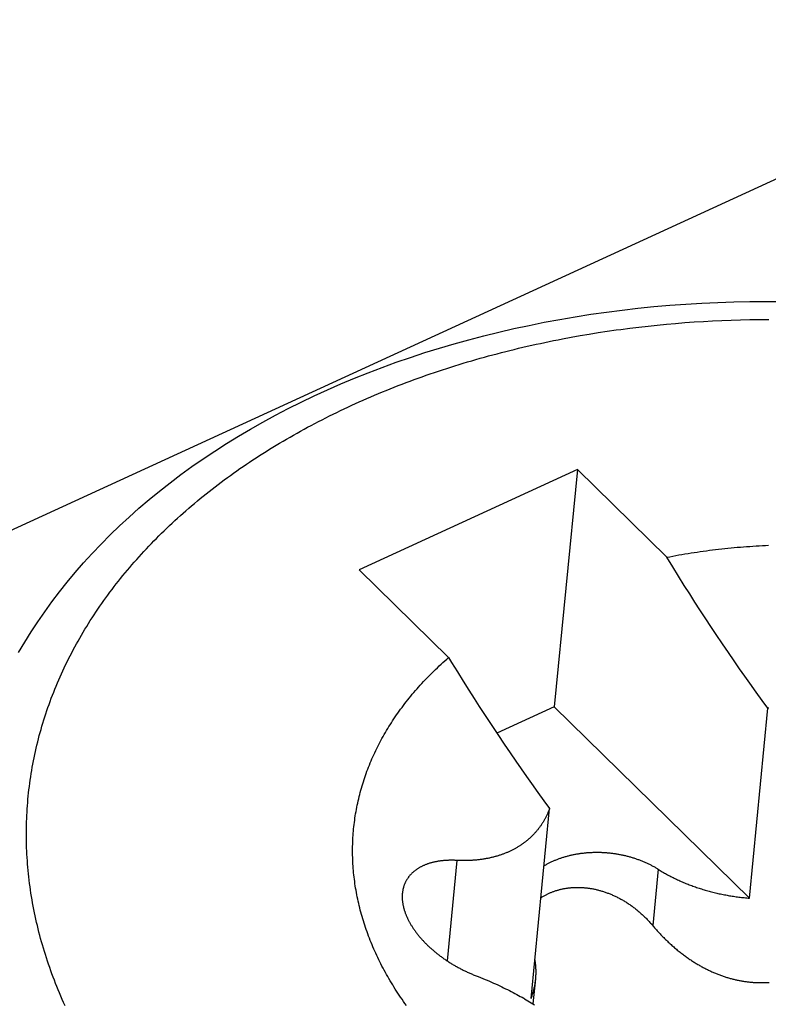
# Model space of a CAD drawing. Extents: x 0 to 594, y 0 to 420.
# Tile 91 of 119: x 554.181 to 554.524, y 123.118 to 123.57. Entities that reach past the tile are written whole.
import ezdxf

# ---------------------------------------------------------------- set-up
doc = ezdxf.new("R2010")
doc.units = 0
doc.header["$LTSCALE"] = 32.67
doc.layers.get('0').update_dxf_attribs({"linetype": 'CONTINUOUS'})
doc.layers.add('DATUM_AXIS', color=7, linetype='CONTINUOUS')

msp = doc.modelspace()

# ---------------------------------------------------------------- linework, layer by layer
at = {"color": 9, "linetype": 'CONTINUOUS'}
msp.add_line((531.45559, 112.9038), (554.76991, 123.60806), dxfattribs=at)
at = {"layer": 'DATUM_AXIS', "color": 9, "linetype": 'CONTINUOUS'}
for p, q in [((554.46476, 123.4289), (554.46895, 123.42938)), ((554.46895, 123.42938), (554.47316, 123.42982)), ((554.47316, 123.42982), (554.47737, 123.43023)), ((554.47737, 123.43023), (554.48159, 123.4306)), ((554.48159, 123.4306), (554.48583, 123.43094)), ((554.48583, 123.43094), (554.49007, 123.43124)), ((554.49007, 123.43124), (554.49432, 123.43151)), ((554.49432, 123.43151), (554.49858, 123.43174)), ((554.49858, 123.43174), (554.50285, 123.43194)), ((554.50285, 123.43194), (554.50712, 123.43211)), ((554.50712, 123.43211), (554.5114, 123.43224)), ((554.5114, 123.43224), (554.51569, 123.43233)), ((554.51569, 123.43233), (554.51998, 123.43239)), ((554.51998, 123.43239), (554.52428, 123.43242)), ((554.43375, 123.42425), (554.43783, 123.42498)), ((554.43783, 123.42498), (554.44194, 123.42568)), ((554.44194, 123.42568), (554.44606, 123.42634)), ((554.44606, 123.42634), (554.45019, 123.42697)), ((554.45642, 123.42785), (554.46058, 123.42839)), ((554.46058, 123.42839), (554.46476, 123.4289)), ((554.42968, 123.42349), (554.43375, 123.42425)), ((554.38124, 123.18445), (554.37674, 123.13844)), ((554.47358, 123.18037), (554.47107, 123.15462))]:
    msp.add_line(p, q, dxfattribs=at)
at = {"layer": 'DATUM_AXIS', "color": 7, "linetype": 'CONTINUOUS'}
for p, q in [((554.43657, 123.36361), (554.33642, 123.31763)), ((554.43657, 123.36361), (554.42594, 123.25487)), ((554.47761, 123.32339), (554.43657, 123.36361)), ((554.4803, 123.31899), (554.47761, 123.32339)), ((554.33642, 123.31763), (554.37746, 123.27741)), ((554.48297, 123.31467), (554.4803, 123.31899)), ((554.48557, 123.31052), (554.48297, 123.31467)), ((554.48806, 123.30658), (554.48557, 123.31052)), ((554.49045, 123.30284), (554.48806, 123.30658)), ((554.49275, 123.29928), (554.49045, 123.30284)), ((554.49603, 123.29425), (554.49275, 123.29928)), ((554.50304, 123.28376), (554.50014, 123.28806)), ((554.50579, 123.27972), (554.50304, 123.28376)), ((554.50842, 123.27591), (554.50579, 123.27972)), ((554.51092, 123.27232), (554.50842, 123.27591)), ((554.51332, 123.26892), (554.51092, 123.27232)), ((554.38149, 123.27083), (554.38413, 123.26659)), ((554.51561, 123.26569), (554.51332, 123.26892)), ((554.38413, 123.26659), (554.38668, 123.26255)), ((554.38668, 123.26255), (554.38911, 123.25871)), ((554.51853, 123.26162), (554.51561, 123.26569)), ((554.38911, 123.25871), (554.39146, 123.25506)), ((554.5213, 123.25781), (554.51853, 123.26162)), ((554.52394, 123.25422), (554.5213, 123.25781)), ((554.39146, 123.25506), (554.39481, 123.24992)), ((554.42594, 123.25487), (554.39955, 123.24275)), ((554.51544, 123.16716), (554.42594, 123.25487)), ((554.51544, 123.16716), (554.52394, 123.25422)), ((554.39481, 123.24992), (554.39694, 123.24668)), ((554.39694, 123.24668), (554.39999, 123.24209)), ((554.39999, 123.24209), (554.40288, 123.23779)), ((554.40288, 123.23779), (554.40564, 123.23375)), ((554.40564, 123.23375), (554.40826, 123.22994)), ((554.40826, 123.22994), (554.41077, 123.22635)), ((554.41077, 123.22635), (554.41317, 123.22294)), ((554.41317, 123.22294), (554.41546, 123.21971)), ((554.41546, 123.21971), (554.41838, 123.21565)), ((554.41838, 123.21565), (554.42115, 123.21183)), ((554.41529, 123.12118), (554.4238, 123.20824)), ((554.42115, 123.21183), (554.4238, 123.20824)), ((554.3896, 123.13176), (554.39106, 123.13119)), ((554.39106, 123.13119), (554.39211, 123.13078)), ((554.39211, 123.13078), (554.39315, 123.13036)), ((554.39315, 123.13036), (554.39416, 123.12994)), ((554.39416, 123.12994), (554.39517, 123.12952)), ((554.39517, 123.12952), (554.39616, 123.12909)), ((554.39616, 123.12909), (554.39713, 123.12867)), ((554.39713, 123.12867), (554.39809, 123.12824)), ((554.39809, 123.12824), (554.39904, 123.12782)), ((554.39904, 123.12782), (554.39997, 123.12739)), ((554.39997, 123.12739), (554.4009, 123.12696)), ((554.4009, 123.12696), (554.40181, 123.12653)), ((554.4163, 123.11868), (554.41742, 123.13015)), ((554.40181, 123.12653), (554.4027, 123.1261)), ((554.4027, 123.1261), (554.40359, 123.12566)), ((554.40359, 123.12566), (554.40447, 123.12523)), ((554.40447, 123.12523), (554.40534, 123.1248)), ((554.40534, 123.1248), (554.40619, 123.12436)), ((554.40619, 123.12436), (554.40704, 123.12392)), ((554.40704, 123.12392), (554.40787, 123.12348)), ((554.40787, 123.12348), (554.4087, 123.12304)), ((554.4087, 123.12304), (554.40952, 123.1226)), ((554.40952, 123.1226), (554.41033, 123.12215)), ((554.41033, 123.12215), (554.41113, 123.12171)), ((554.41232, 123.12104), (554.4131, 123.12059)), ((554.4131, 123.12059), (554.41387, 123.12014)), ((554.41387, 123.12014), (554.41464, 123.11968)), ((554.41464, 123.11968), (554.4154, 123.11923)), ((554.4154, 123.11923), (554.41615, 123.11877)), ((554.41615, 123.11877), (554.4169, 123.11831))]:
    msp.add_line(p, q, dxfattribs=at)
for points in [[(554.18024, 123.27972), (554.18304, 123.28446), (554.18597, 123.28916), (554.18903, 123.29382), (554.19222, 123.29844), (554.19553, 123.30302), (554.19897, 123.30754), (554.20254, 123.31202), (554.20623, 123.31645), (554.21004, 123.32082), (554.21398, 123.32514), (554.21804, 123.32941), (554.22221, 123.33361), (554.2265, 123.33775), (554.23092, 123.34184), (554.23545, 123.34586), (554.24008, 123.34981), (554.24483, 123.35369), (554.24969, 123.35751), (554.25466, 123.36125), (554.25973, 123.36493), (554.2649, 123.36852), (554.27018, 123.37205), (554.27556, 123.37549), (554.28103, 123.37886), (554.2866, 123.38215), (554.29226, 123.38535), (554.29801, 123.38848), (554.30385, 123.39152), (554.30977, 123.39448), (554.31578, 123.39735), (554.32188, 123.40014), (554.32804, 123.40284), (554.33429, 123.40545), (554.34061, 123.40797), (554.347, 123.41041), (554.35346, 123.41275), (554.35998, 123.415), (554.36658, 123.41717), (554.37323, 123.41924), (554.37995, 123.42121), (554.38672, 123.4231), (554.39355, 123.42489), (554.40043, 123.42658), (554.40736, 123.42818), (554.41434, 123.42969), (554.42136, 123.4311), (554.42842, 123.43241), (554.43553, 123.43363), (554.44267, 123.43475), (554.44985, 123.43578), (554.45707, 123.4367), (554.46431, 123.43753), (554.47158, 123.43827), (554.47888, 123.4389), (554.4862, 123.43944), (554.49355, 123.43988), (554.50091, 123.44023), (554.50829, 123.44047), (554.51568, 123.44062), (554.52308, 123.44067), (554.53049, 123.44062)], [(554.47761, 123.32339), (554.47898, 123.32366), (554.48035, 123.32392), (554.48173, 123.32418), (554.48311, 123.32443), (554.4845, 123.32468), (554.48589, 123.32491), (554.48728, 123.32515), (554.48867, 123.32537), (554.49007, 123.32559), (554.49146, 123.3258), (554.49287, 123.32601), (554.49427, 123.32621), (554.49568, 123.3264), (554.49709, 123.32658), (554.4985, 123.32676), (554.49991, 123.32694), (554.50133, 123.3271), (554.50275, 123.32726), (554.50417, 123.32741), (554.50559, 123.32756), (554.50702, 123.3277), (554.50844, 123.32783), (554.50987, 123.32796), (554.51131, 123.32808), (554.51274, 123.32819), (554.51417, 123.3283), (554.51561, 123.3284), (554.51705, 123.32849), (554.51849, 123.32858), (554.51993, 123.32866), (554.52137, 123.32873), (554.52282, 123.3288), (554.52426, 123.32886)], [(554.50014, 123.28806), (554.49709, 123.29265), (554.49603, 123.29425)], [(554.35809, 123.118), (554.35742, 123.11893), (554.35676, 123.11986), (554.35611, 123.12079), (554.35547, 123.12173), (554.35484, 123.12267), (554.35421, 123.12361), (554.3536, 123.12455), (554.35299, 123.12549), (554.3524, 123.12644), (554.35181, 123.12739), (554.35123, 123.12834), (554.35066, 123.12929), (554.35009, 123.13025), (554.34954, 123.13121), (554.349, 123.13217), (554.34846, 123.13313), (554.34794, 123.13409), (554.34742, 123.13506), (554.34691, 123.13603), (554.34641, 123.137), (554.34592, 123.13797), (554.34544, 123.13894), (554.34497, 123.13992), (554.34451, 123.14089), (554.34406, 123.14187), (554.34361, 123.14285), (554.34318, 123.14383), (554.34275, 123.14481), (554.34234, 123.1458), (554.34193, 123.14678), (554.34153, 123.14777), (554.34114, 123.14876), (554.34076, 123.14975), (554.3404, 123.15074), (554.34004, 123.15173), (554.33969, 123.15272), (554.33934, 123.15372), (554.33901, 123.15471), (554.33869, 123.15571), (554.33838, 123.15671), (554.33807, 123.1577), (554.33778, 123.1587), (554.3375, 123.1597), (554.33722, 123.1607), (554.33696, 123.16171), (554.3367, 123.16271), (554.33645, 123.16371), (554.33622, 123.16471), (554.33599, 123.16572), (554.33577, 123.16672), (554.33557, 123.16773), (554.33537, 123.16873), (554.33518, 123.16974), (554.335, 123.17074), (554.33483, 123.17175), (554.33467, 123.17276), (554.33452, 123.17376), (554.33438, 123.17477), (554.33425, 123.17578), (554.33413, 123.17678), (554.33402, 123.17779), (554.33391, 123.1788), (554.33382, 123.17981), (554.33374, 123.18081), (554.33367, 123.18182), (554.3336, 123.18283), (554.33355, 123.18383), (554.33351, 123.18484), (554.33347, 123.18585), (554.33345, 123.18685), (554.33343, 123.18786), (554.33343, 123.18886), (554.33343, 123.18986), (554.33345, 123.19087), (554.33347, 123.19187), (554.3335, 123.19287), (554.33355, 123.19388), (554.3336, 123.19488), (554.33366, 123.19588), (554.33374, 123.19688), (554.33382, 123.19787), (554.33391, 123.19887), (554.33401, 123.19987), (554.33412, 123.20086), (554.33424, 123.20186), (554.33438, 123.20285), (554.33452, 123.20385), (554.33467, 123.20484), (554.33482, 123.20583), (554.33499, 123.20682), (554.33517, 123.2078), (554.33536, 123.20879), (554.33556, 123.20977), (554.33577, 123.21076), (554.33598, 123.21174), (554.33621, 123.21272), (554.33645, 123.2137), (554.33669, 123.21468), (554.33695, 123.21565), (554.33721, 123.21663), (554.33749, 123.2176), (554.33777, 123.21857), (554.33806, 123.21954), (554.33837, 123.2205), (554.33868, 123.22147), (554.339, 123.22243), (554.33933, 123.22339), (554.33967, 123.22435), (554.34002, 123.22531), (554.34038, 123.22626), (554.34075, 123.22722), (554.34113, 123.22817), (554.34152, 123.22912), (554.34192, 123.23006), (554.34232, 123.23101), (554.34274, 123.23195), (554.34316, 123.23289), (554.3436, 123.23382), (554.34404, 123.23476), (554.34449, 123.23569), (554.34496, 123.23662), (554.34543, 123.23754), (554.34591, 123.23847), (554.3464, 123.23939), (554.34689, 123.2403), (554.3474, 123.24122), (554.34792, 123.24213), (554.34844, 123.24304), (554.34898, 123.24395), (554.34952, 123.24485), (554.35008, 123.24575), (554.35064, 123.24665), (554.35121, 123.24755), (554.35179, 123.24844), (554.35238, 123.24933), (554.35297, 123.25021), (554.35358, 123.2511), (554.35419, 123.25197), (554.35482, 123.25285), (554.35545, 123.25372), (554.35609, 123.25459), (554.35674, 123.25546), (554.3574, 123.25632), (554.35807, 123.25718), (554.35874, 123.25803), (554.35943, 123.25888), (554.36012, 123.25973), (554.36082, 123.26058), (554.36153, 123.26142), (554.36225, 123.26225), (554.36298, 123.26309), (554.36371, 123.26392), (554.36446, 123.26474), (554.36521, 123.26557), (554.36597, 123.26638), (554.36674, 123.2672), (554.36751, 123.26801), (554.3683, 123.26881), (554.36909, 123.26962), (554.36989, 123.27041), (554.3707, 123.27121), (554.37152, 123.272), (554.37234, 123.27278), (554.37318, 123.27356), (554.37402, 123.27434), (554.37487, 123.27511), (554.37572, 123.27588), (554.37659, 123.27665), (554.37746, 123.27741)], [(554.37746, 123.27741), (554.37881, 123.2752), (554.38149, 123.27083)], [(554.52439, 123.25416), (554.52394, 123.25422)], [(554.4238, 123.20824), (554.42368, 123.20792), (554.42356, 123.20761), (554.42344, 123.2073), (554.42331, 123.20699), (554.42318, 123.20669), (554.42305, 123.20638), (554.42292, 123.20608), (554.42279, 123.20578), (554.42265, 123.20548), (554.42251, 123.20518), (554.42236, 123.20488), (554.42221, 123.20458), (554.42206, 123.20429), (554.42191, 123.204), (554.42176, 123.20371), (554.4216, 123.20342), (554.42144, 123.20313), (554.42128, 123.20284), (554.42111, 123.20256), (554.42094, 123.20228), (554.42077, 123.20199), (554.4206, 123.20172), (554.42042, 123.20144), (554.42024, 123.20116), (554.42006, 123.20089), (554.41988, 123.20062), (554.41969, 123.20035), (554.4195, 123.20008), (554.41931, 123.19982), (554.41912, 123.19955), (554.41892, 123.19929), (554.41872, 123.19903), (554.41852, 123.19877), (554.41832, 123.19852), (554.41811, 123.19827), (554.4179, 123.19801), (554.41769, 123.19777), (554.41748, 123.19752), (554.41726, 123.19727), (554.41705, 123.19703), (554.41683, 123.19679), (554.4166, 123.19655), (554.41638, 123.19631), (554.41615, 123.19608), (554.41592, 123.19585), (554.41569, 123.19562), (554.41546, 123.19539), (554.41522, 123.19517), (554.41498, 123.19494), (554.41474, 123.19472), (554.4145, 123.1945), (554.41426, 123.19429), (554.41401, 123.19407), (554.41376, 123.19386), (554.41351, 123.19365), (554.41326, 123.19345), (554.413, 123.19324), (554.41274, 123.19304), (554.41249, 123.19284), (554.41222, 123.19264), (554.41196, 123.19244), (554.4117, 123.19225), (554.41143, 123.19206), (554.41116, 123.19187), (554.41089, 123.19168), (554.41062, 123.1915), (554.41034, 123.19132), (554.41006, 123.19114), (554.40979, 123.19096), (554.4095, 123.19078), (554.40922, 123.19061), (554.40894, 123.19044), (554.40865, 123.19027), (554.40836, 123.1901), (554.40807, 123.18994), (554.40778, 123.18978), (554.40748, 123.18962), (554.40719, 123.18946), (554.40689, 123.18931), (554.40659, 123.18915), (554.40629, 123.189), (554.40598, 123.18886), (554.40567, 123.18871), (554.40537, 123.18857), (554.40506, 123.18843), (554.40474, 123.18829), (554.40443, 123.18815), (554.40411, 123.18801), (554.40379, 123.18788), (554.40347, 123.18775), (554.40315, 123.18762), (554.40282, 123.1875), (554.4025, 123.18738), (554.40217, 123.18725), (554.40184, 123.18714), (554.4015, 123.18702), (554.40117, 123.1869), (554.40083, 123.18679), (554.40049, 123.18668), (554.40015, 123.18658), (554.3998, 123.18647), (554.39945, 123.18637), (554.3991, 123.18627), (554.39875, 123.18617), (554.3984, 123.18607), (554.39804, 123.18598), (554.39768, 123.18589), (554.39732, 123.1858), (554.39695, 123.18571), (554.39658, 123.18563), (554.39621, 123.18555), (554.39584, 123.18547), (554.39547, 123.18539), (554.39509, 123.18532), (554.39471, 123.18525), (554.39432, 123.18518), (554.39394, 123.18511), (554.39355, 123.18505), (554.39316, 123.18499), (554.39276, 123.18493), (554.39236, 123.18487), (554.39196, 123.18482), (554.39155, 123.18477), (554.39115, 123.18472), (554.39073, 123.18468), (554.39032, 123.18463), (554.3899, 123.1846), (554.38948, 123.18456), (554.38906, 123.18453), (554.38863, 123.18449), (554.3882, 123.18447), (554.38776, 123.18444), (554.38732, 123.18442), (554.38688, 123.1844), (554.38643, 123.18439), (554.38598, 123.18438), (554.38552, 123.18437), (554.38507, 123.18436), (554.3846, 123.18436), (554.38414, 123.18436), (554.38366, 123.18437), (554.38319, 123.18438), (554.38271, 123.18439), (554.38222, 123.18441), (554.38174, 123.18443), (554.38087, 123.18447)], [(554.47327, 123.18057), (554.47296, 123.18076), (554.47265, 123.18094), (554.47233, 123.18113), (554.47201, 123.18131), (554.47168, 123.1815), (554.47136, 123.18168), (554.47103, 123.18185), (554.4707, 123.18203), (554.47037, 123.1822), (554.47003, 123.18237), (554.46969, 123.18254), (554.46936, 123.18271), (554.46901, 123.18287), (554.46867, 123.18303), (554.46832, 123.18319), (554.46798, 123.18335), (554.46763, 123.1835), (554.46727, 123.18366), (554.46692, 123.18381), (554.46656, 123.18395), (554.46621, 123.1841), (554.46585, 123.18424), (554.46548, 123.18438), (554.46512, 123.18452), (554.46476, 123.18466), (554.46439, 123.18479), (554.46402, 123.18492), (554.46365, 123.18505), (554.46328, 123.18517), (554.46291, 123.1853), (554.46253, 123.18542), (554.46216, 123.18553), (554.46178, 123.18565), (554.4614, 123.18576), (554.46102, 123.18587), (554.46064, 123.18598), (554.46025, 123.18608), (554.45987, 123.18619), (554.45948, 123.18629), (554.4591, 123.18638), (554.45871, 123.18648), (554.45832, 123.18657), (554.45793, 123.18666), (554.45754, 123.18674), (554.45715, 123.18683), (554.45676, 123.18691), (554.45636, 123.18698), (554.45597, 123.18706), (554.45557, 123.18713), (554.45518, 123.1872), (554.45478, 123.18727), (554.45438, 123.18733), (554.45398, 123.18739), (554.45359, 123.18745), (554.45319, 123.18751), (554.45279, 123.18756), (554.45239, 123.18761), (554.45199, 123.18766), (554.45159, 123.18771), (554.45118, 123.18775), (554.45078, 123.18779), (554.45038, 123.18782), (554.44998, 123.18786), (554.44958, 123.18789), (554.44917, 123.18792), (554.44877, 123.18794), (554.44837, 123.18796), (554.44797, 123.18798), (554.44756, 123.188), (554.44716, 123.18801), (554.44676, 123.18802), (554.44636, 123.18803), (554.44596, 123.18804), (554.44555, 123.18804), (554.44515, 123.18804), (554.44475, 123.18803), (554.44435, 123.18803), (554.44395, 123.18802), (554.44355, 123.18801), (554.44315, 123.18799), (554.44275, 123.18798), (554.44236, 123.18796), (554.44196, 123.18793), (554.44156, 123.18791), (554.44117, 123.18788), (554.44077, 123.18785), (554.44038, 123.18781), (554.43998, 123.18777), (554.43959, 123.18773), (554.4392, 123.18769), (554.43881, 123.18765), (554.43842, 123.1876), (554.43803, 123.18755), (554.43764, 123.18749), (554.43725, 123.18744), (554.43687, 123.18738), (554.43648, 123.18731), (554.4361, 123.18725), (554.43572, 123.18718), (554.43534, 123.18711), (554.43496, 123.18704), (554.43458, 123.18696), (554.43421, 123.18688), (554.43383, 123.1868), (554.43346, 123.18672), (554.43309, 123.18663), (554.43272, 123.18654), (554.43235, 123.18645), (554.43198, 123.18635), (554.43162, 123.18625), (554.43125, 123.18615), (554.43089, 123.18605), (554.43053, 123.18595), (554.43017, 123.18584), (554.42982, 123.18573), (554.42946, 123.18561), (554.42911, 123.1855), (554.42876, 123.18538), (554.42841, 123.18526), (554.42807, 123.18513), (554.42772, 123.18501), (554.42738, 123.18488), (554.42704, 123.18475), (554.4267, 123.18461), (554.42637, 123.18448), (554.42604, 123.18434), (554.42571, 123.1842), (554.42538, 123.18405), (554.42505, 123.18391), (554.42473, 123.18376), (554.42441, 123.18361), (554.42409, 123.18346), (554.42377, 123.1833), (554.42346, 123.18314), (554.42315, 123.18298), (554.42284, 123.18282), (554.42254, 123.18266), (554.42224, 123.18249), (554.42194, 123.18232), (554.42164, 123.18215), (554.42134, 123.18197), (554.42122, 123.1819)], [(554.38087, 123.18447), (554.38049, 123.18448), (554.38012, 123.1845), (554.37975, 123.18451), (554.37938, 123.18451), (554.37901, 123.18451), (554.37864, 123.18451), (554.37828, 123.18451), (554.37791, 123.18451), (554.37755, 123.1845), (554.37719, 123.18448), (554.37684, 123.18447), (554.37648, 123.18445), (554.37613, 123.18443), (554.37578, 123.1844), (554.37543, 123.18438), (554.37509, 123.18434), (554.37474, 123.18431), (554.3744, 123.18427), (554.37406, 123.18423), (554.37373, 123.18419), (554.37339, 123.18415), (554.37306, 123.1841), (554.37273, 123.18404), (554.37241, 123.18399), (554.37208, 123.18393), (554.37176, 123.18387), (554.37144, 123.18381), (554.37113, 123.18374), (554.37081, 123.18367), (554.3705, 123.1836), (554.3702, 123.18353), (554.36989, 123.18345), (554.36959, 123.18337), (554.36929, 123.18328), (554.36899, 123.1832), (554.3687, 123.18311), (554.36841, 123.18302), (554.36812, 123.18292), (554.36784, 123.18282), (554.36756, 123.18272), (554.36728, 123.18262), (554.367, 123.18251), (554.36673, 123.18241), (554.36646, 123.18229), (554.36619, 123.18218), (554.36593, 123.18206), (554.36567, 123.18194), (554.36541, 123.18182), (554.36516, 123.1817), (554.36491, 123.18157), (554.36466, 123.18144), (554.36442, 123.18131), (554.36418, 123.18118), (554.36394, 123.18104), (554.36371, 123.1809), (554.36348, 123.18076), (554.36325, 123.18061), (554.36303, 123.18047), (554.36281, 123.18032), (554.36259, 123.18017), (554.36238, 123.18001), (554.36217, 123.17986), (554.36196, 123.1797), (554.36176, 123.17954), (554.36156, 123.17937), (554.36136, 123.17921), (554.36117, 123.17904), (554.36098, 123.17887), (554.36079, 123.1787), (554.36061, 123.17853), (554.36043, 123.17835), (554.36026, 123.17817), (554.36009, 123.17799), (554.35992, 123.17781), (554.35975, 123.17762), (554.35959, 123.17744), (554.35944, 123.17725), (554.35928, 123.17706), (554.35913, 123.17686), (554.35899, 123.17667), (554.35885, 123.17647), (554.35871, 123.17627), (554.35857, 123.17607), (554.35844, 123.17587), (554.35831, 123.17567), (554.35819, 123.17546), (554.35807, 123.17525), (554.35795, 123.17504), (554.35784, 123.17483), (554.35773, 123.17462), (554.35762, 123.17441), (554.35752, 123.17419), (554.35742, 123.17397), (554.35733, 123.17375), (554.35724, 123.17353), (554.35715, 123.17331), (554.35707, 123.17308), (554.35699, 123.17286), (554.35691, 123.17263), (554.35684, 123.1724), (554.35677, 123.17217), (554.3567, 123.17193), (554.35664, 123.1717), (554.35658, 123.17147), (554.35653, 123.17123), (554.35648, 123.17099), (554.35643, 123.17075), (554.35639, 123.17051), (554.35635, 123.17027), (554.35632, 123.17003), (554.35628, 123.16978), (554.35626, 123.16953), (554.35624, 123.16941)], [(554.47327, 123.18057), (554.47405, 123.18008), (554.47453, 123.17979), (554.475, 123.17951), (554.47548, 123.17922), (554.47596, 123.17894), (554.47645, 123.17867), (554.47694, 123.17839), (554.47743, 123.17812), (554.47793, 123.17785), (554.47842, 123.17758), (554.47893, 123.17732), (554.47943, 123.17706), (554.47994, 123.1768), (554.48045, 123.17655), (554.48096, 123.1763), (554.48148, 123.17605), (554.48199, 123.1758), (554.48252, 123.17556), (554.48304, 123.17532), (554.48357, 123.17508), (554.4841, 123.17485), (554.48463, 123.17462), (554.48516, 123.17439), (554.4857, 123.17417), (554.48624, 123.17394), (554.48678, 123.17373), (554.48733, 123.17351), (554.48787, 123.1733), (554.48842, 123.17309), (554.48898, 123.17288), (554.48953, 123.17268), (554.49009, 123.17248), (554.49064, 123.17229), (554.4912, 123.17209), (554.49177, 123.17191), (554.49233, 123.17172), (554.4929, 123.17154), (554.49346, 123.17136), (554.49403, 123.17118), (554.49461, 123.17101), (554.49518, 123.17084), (554.49576, 123.17067), (554.49633, 123.17051), (554.49691, 123.17035), (554.49749, 123.1702), (554.49807, 123.17004), (554.49866, 123.16989), (554.49924, 123.16975), (554.49983, 123.16961), (554.50042, 123.16947), (554.50101, 123.16933), (554.5016, 123.1692), (554.50219, 123.16907), (554.50278, 123.16895), (554.50338, 123.16883), (554.50397, 123.16871), (554.50457, 123.1686), (554.50516, 123.16849), (554.50576, 123.16838), (554.50636, 123.16828), (554.50696, 123.16818), (554.50756, 123.16808), (554.50817, 123.16799), (554.50877, 123.1679), (554.50937, 123.16781), (554.50998, 123.16773), (554.51058, 123.16765), (554.51119, 123.16758), (554.51179, 123.16751), (554.5124, 123.16744), (554.51301, 123.16738), (554.51361, 123.16732), (554.51422, 123.16726), (554.51483, 123.16721), (554.51544, 123.16716)], [(554.4198, 123.1673), (554.4199, 123.16737), (554.42018, 123.16755), (554.42045, 123.16772), (554.42073, 123.16789), (554.42101, 123.16805), (554.42129, 123.16822), (554.42158, 123.16838), (554.42186, 123.16853), (554.42215, 123.16869), (554.42244, 123.16884), (554.42273, 123.16898), (554.42303, 123.16913), (554.42332, 123.16927), (554.42362, 123.1694), (554.42392, 123.16954), (554.42423, 123.16967), (554.42453, 123.1698), (554.42484, 123.16992), (554.42514, 123.17004), (554.42545, 123.17016), (554.42577, 123.17027), (554.42608, 123.17038), (554.4264, 123.17049), (554.42671, 123.17059), (554.42703, 123.17069), (554.42735, 123.17079), (554.42768, 123.17088), (554.428, 123.17097), (554.42832, 123.17106), (554.42865, 123.17115), (554.42898, 123.17123), (554.42931, 123.1713), (554.42964, 123.17137), (554.42998, 123.17144), (554.43031, 123.17151), (554.43065, 123.17157), (554.43099, 123.17163), (554.43133, 123.17169), (554.43167, 123.17174), (554.43201, 123.17179), (554.43236, 123.17183), (554.4327, 123.17188), (554.43305, 123.17191), (554.4334, 123.17195), (554.43375, 123.17198), (554.4341, 123.17201), (554.43445, 123.17203), (554.4348, 123.17205), (554.43516, 123.17207), (554.43551, 123.17208), (554.43587, 123.17209), (554.43623, 123.1721), (554.43658, 123.1721), (554.43694, 123.1721), (554.43731, 123.17209), (554.43767, 123.17208), (554.43803, 123.17207), (554.4384, 123.17205), (554.43876, 123.17203), (554.43913, 123.17201), (554.43949, 123.17198), (554.43986, 123.17195), (554.44023, 123.17191), (554.4406, 123.17187), (554.44097, 123.17183), (554.44134, 123.17179), (554.44171, 123.17174), (554.44208, 123.17168), (554.44246, 123.17162), (554.44283, 123.17156), (554.44321, 123.1715), (554.44358, 123.17143), (554.44396, 123.17135), (554.44433, 123.17128), (554.44471, 123.1712), (554.44509, 123.17111), (554.44546, 123.17102), (554.44584, 123.17093), (554.44622, 123.17083), (554.4466, 123.17073), (554.44698, 123.17063), (554.44736, 123.17052), (554.44774, 123.17041), (554.44812, 123.17029), (554.4485, 123.17017), (554.44888, 123.17005), (554.44926, 123.16992), (554.44964, 123.16979), (554.45002, 123.16965), (554.4504, 123.16951), (554.45078, 123.16937), (554.45116, 123.16922), (554.45154, 123.16907), (554.45192, 123.16891), (554.4523, 123.16875), (554.45268, 123.16859), (554.45306, 123.16842), (554.45343, 123.16825), (554.45381, 123.16807), (554.45419, 123.16789), (554.45457, 123.16771), (554.45495, 123.16752), (554.45532, 123.16733), (554.4557, 123.16713), (554.45607, 123.16693), (554.45645, 123.16673), (554.45682, 123.16652), (554.4572, 123.16631), (554.45757, 123.16609), (554.45794, 123.16587), (554.45832, 123.16565), (554.45869, 123.16542), (554.45906, 123.16519), (554.45942, 123.16495), (554.45979, 123.16471), (554.46016, 123.16447), (554.46052, 123.16422), (554.46089, 123.16397), (554.46125, 123.16371), (554.46161, 123.16345), (554.46198, 123.16319), (554.46233, 123.16292), (554.46269, 123.16265), (554.46305, 123.16238), (554.4634, 123.1621), (554.46376, 123.16181), (554.46411, 123.16152), (554.46446, 123.16123), (554.46481, 123.16094), (554.46516, 123.16064), (554.4655, 123.16034), (554.46585, 123.16003), (554.46619, 123.15972), (554.46653, 123.1594), (554.46687, 123.15909), (554.4672, 123.15876), (554.46754, 123.15844), (554.46787, 123.15811), (554.4682, 123.15778), (554.46853, 123.15744), (554.46885, 123.1571), (554.46918, 123.15676), (554.4695, 123.15641), (554.46982, 123.15606), (554.47013, 123.1557), (554.47045, 123.15534), (554.47076, 123.15498)], [(554.35624, 123.16941), (554.35623, 123.16929), (554.35621, 123.16904), (554.3562, 123.16879), (554.35618, 123.16854), (554.35617, 123.16829), (554.35617, 123.16803), (554.35617, 123.16778), (554.35617, 123.16752), (554.35617, 123.16727), (554.35618, 123.16701), (554.35619, 123.16675), (554.35621, 123.16649), (554.35623, 123.16623), (554.35626, 123.16597), (554.35628, 123.16571), (554.35631, 123.16544), (554.35635, 123.16518), (554.35639, 123.16491), (554.35643, 123.16465), (554.35648, 123.16438), (554.35653, 123.16411), (554.35658, 123.16384), (554.35664, 123.16358), (554.3567, 123.16331), (554.35676, 123.16303), (554.35683, 123.16276), (554.3569, 123.16249), (554.35698, 123.16222), (554.35705, 123.16194), (554.35714, 123.16167), (554.35722, 123.1614), (554.35731, 123.16112), (554.35741, 123.16084), (554.3575, 123.16057), (554.3576, 123.16029), (554.35771, 123.16001), (554.35781, 123.15974), (554.35793, 123.15946), (554.35804, 123.15918), (554.35816, 123.1589), (554.35828, 123.15862), (554.35841, 123.15834), (554.35854, 123.15806), (554.35867, 123.15778), (554.3588, 123.1575), (554.35894, 123.15722), (554.35909, 123.15694), (554.35923, 123.15665), (554.35938, 123.15637), (554.35954, 123.15609), (554.3597, 123.15581), (554.35986, 123.15553), (554.36002, 123.15524), (554.36019, 123.15496), (554.36036, 123.15468), (554.36053, 123.1544), (554.36071, 123.15412), (554.36089, 123.15383), (554.36108, 123.15355), (554.36126, 123.15327), (554.36146, 123.15299), (554.36165, 123.15271), (554.36185, 123.15242), (554.36205, 123.15214), (554.36226, 123.15186), (554.36246, 123.15158), (554.36268, 123.1513), (554.36289, 123.15102), (554.36311, 123.15074), (554.36333, 123.15046), (554.36355, 123.15018), (554.36378, 123.1499), (554.36401, 123.14962), (554.36425, 123.14934), (554.36448, 123.14907), (554.36473, 123.14879), (554.36497, 123.14851), (554.36522, 123.14824), (554.36547, 123.14796), (554.36572, 123.14769), (554.36598, 123.14741), (554.36624, 123.14714), (554.3665, 123.14687), (554.36676, 123.14659), (554.36703, 123.14632), (554.3673, 123.14605), (554.36758, 123.14578), (554.36785, 123.14551), (554.36813, 123.14525), (554.36842, 123.14498), (554.3687, 123.14471), (554.36899, 123.14445), (554.36928, 123.14418), (554.36958, 123.14392), (554.36988, 123.14366), (554.37018, 123.1434), (554.37048, 123.14314), (554.37078, 123.14288), (554.37109, 123.14262), (554.3714, 123.14237), (554.37172, 123.14211), (554.37203, 123.14186), (554.37235, 123.1416), (554.37267, 123.14135), (554.373, 123.1411), (554.37332, 123.14086), (554.37365, 123.14061), (554.37398, 123.14036), (554.37432, 123.14012), (554.37465, 123.13988), (554.37499, 123.13964), (554.37533, 123.1394), (554.37567, 123.13916), (554.37602, 123.13892), (554.37637, 123.13869), (554.37672, 123.13846), (554.37707, 123.13823), (554.37742, 123.138), (554.37778, 123.13777), (554.37813, 123.13754), (554.37849, 123.13732), (554.37885, 123.1371), (554.37922, 123.13688), (554.37958, 123.13666), (554.37995, 123.13644), (554.38032, 123.13623), (554.38069, 123.13602), (554.38106, 123.13581), (554.38144, 123.1356), (554.38181, 123.13539), (554.38219, 123.13519), (554.38257, 123.13499), (554.38295, 123.13479), (554.38333, 123.13459), (554.38371, 123.1344), (554.3841, 123.13421), (554.38448, 123.13402), (554.38487, 123.13383), (554.38526, 123.13364), (554.38565, 123.13346), (554.38604, 123.13328), (554.38643, 123.1331), (554.38682, 123.13292), (554.38722, 123.13275), (554.38761, 123.13258), (554.38801, 123.13241), (554.3884, 123.13225), (554.3888, 123.13208), (554.3892, 123.13192), (554.3896, 123.13176)], [(554.47076, 123.15498), (554.47149, 123.15412), (554.47191, 123.15362), (554.47234, 123.15314), (554.47276, 123.15266), (554.47318, 123.15218), (554.4736, 123.15172), (554.47403, 123.15126), (554.47445, 123.15081), (554.47487, 123.15036), (554.47529, 123.14992), (554.47571, 123.14949), (554.47613, 123.14907), (554.47655, 123.14865), (554.47697, 123.14823), (554.47739, 123.14782), (554.4778, 123.14742), (554.47822, 123.14703), (554.47864, 123.14664), (554.47905, 123.14625), (554.47947, 123.14587), (554.47989, 123.1455), (554.4803, 123.14513), (554.48072, 123.14477), (554.48113, 123.14442), (554.48154, 123.14406), (554.48196, 123.14372), (554.48237, 123.14338), (554.48278, 123.14304), (554.48319, 123.14271), (554.48361, 123.14238), (554.48402, 123.14206), (554.48443, 123.14174), (554.48484, 123.14143), (554.48525, 123.14112), (554.48566, 123.14082), (554.48606, 123.14052), (554.48647, 123.14023), (554.48688, 123.13994), (554.48729, 123.13965), (554.4877, 123.13937), (554.4881, 123.13909), (554.48851, 123.13882), (554.48892, 123.13855), (554.48932, 123.13829), (554.48973, 123.13803), (554.49013, 123.13777), (554.49054, 123.13752), (554.49095, 123.13727), (554.49135, 123.13703), (554.49175, 123.13678), (554.49216, 123.13655), (554.49256, 123.13632), (554.49297, 123.13609), (554.49337, 123.13586), (554.49377, 123.13564), (554.49418, 123.13542), (554.49458, 123.13521), (554.49498, 123.135), (554.49539, 123.13479), (554.49579, 123.13459), (554.49619, 123.13439), (554.4966, 123.13419), (554.497, 123.134), (554.4974, 123.13381), (554.4978, 123.13362), (554.49821, 123.13344), (554.49861, 123.13326), (554.49901, 123.13308), (554.49941, 123.13291), (554.49982, 123.13274), (554.50022, 123.13258), (554.50062, 123.13241), (554.50102, 123.13226), (554.50143, 123.1321), (554.50183, 123.13195), (554.50223, 123.1318), (554.50263, 123.13165), (554.50304, 123.13151), (554.50344, 123.13137), (554.50384, 123.13124), (554.50424, 123.1311), (554.50465, 123.13097), (554.50505, 123.13085), (554.50545, 123.13072), (554.50586, 123.1306), (554.50626, 123.13049), (554.50666, 123.13037), (554.50707, 123.13026), (554.50747, 123.13016), (554.50787, 123.13005), (554.50828, 123.12995), (554.50868, 123.12986), (554.50909, 123.12976), (554.50949, 123.12967), (554.50989, 123.12958), (554.5103, 123.1295), (554.5107, 123.12942), (554.51111, 123.12934), (554.51151, 123.12926), (554.51192, 123.12919), (554.51232, 123.12912), (554.51273, 123.12906), (554.51313, 123.129), (554.51353, 123.12894), (554.51394, 123.12888), (554.51434, 123.12883), (554.51475, 123.12878), (554.51515, 123.12873), (554.51556, 123.12869), (554.51597, 123.12865), (554.51637, 123.12861), (554.51678, 123.12858), (554.51718, 123.12855), (554.51759, 123.12852), (554.51799, 123.1285), (554.5184, 123.12848), (554.5188, 123.12846), (554.51921, 123.12844), (554.51961, 123.12843), (554.52002, 123.12842), (554.52042, 123.12842), (554.52083, 123.12842), (554.52123, 123.12842), (554.52164, 123.12842), (554.52204, 123.12843), (554.52244, 123.12844), (554.52285, 123.12846), (554.52325, 123.12848), (554.52366, 123.1285), (554.52406, 123.12852), (554.52446, 123.12855)], [(554.41742, 123.13015), (554.41746, 123.13057), (554.41749, 123.13099), (554.41752, 123.13141), (554.41754, 123.13182), (554.41755, 123.13224), (554.41756, 123.13266), (554.41756, 123.13308), (554.41756, 123.1335), (554.41756, 123.13392), (554.41755, 123.13434), (554.41753, 123.13476), (554.41751, 123.13518), (554.41748, 123.1356), (554.41745, 123.13602), (554.41741, 123.13644), (554.41736, 123.13686), (554.41731, 123.13728), (554.41726, 123.1377), (554.4172, 123.13812), (554.41714, 123.13854), (554.41707, 123.13896), (554.41704, 123.1391)], [(554.41529, 123.12118), (554.41544, 123.12158), (554.41559, 123.12198), (554.41573, 123.12238), (554.41586, 123.12278), (554.416, 123.12318), (554.41612, 123.12358), (554.41624, 123.12399), (554.41636, 123.12439), (554.41647, 123.1248), (554.41657, 123.12521), (554.41667, 123.12561), (554.41677, 123.12602), (554.41686, 123.12643), (554.41694, 123.12684), (554.41702, 123.12726), (554.41709, 123.12767), (554.41716, 123.12808), (554.41722, 123.12849), (554.41728, 123.12891), (554.41733, 123.12932), (554.41738, 123.12974), (554.41741, 123.13002)], [(554.41113, 123.12171), (554.41193, 123.12126), (554.41232, 123.12104)]]:
    msp.add_lwpolyline(points, dxfattribs=at)
at = {"layer": 'DATUM_AXIS', "color": 9, "linetype": 'CONTINUOUS'}
for points in [[(554.45019, 123.42697), (554.45434, 123.42757), (554.45642, 123.42785)], [(554.2333, 123.32119), (554.23439, 123.32241), (554.23548, 123.32363), (554.23659, 123.32485), (554.2377, 123.32606), (554.23883, 123.32727), (554.23997, 123.32847), (554.24112, 123.32967), (554.24227, 123.33086), (554.24344, 123.33205), (554.24462, 123.33323), (554.24581, 123.3344), (554.24702, 123.33557), (554.24823, 123.33674), (554.24945, 123.3379), (554.25068, 123.33905), (554.25192, 123.3402), (554.25318, 123.34134), (554.25444, 123.34248), (554.25571, 123.34361), (554.25699, 123.34474), (554.25829, 123.34586), (554.25959, 123.34698), (554.2609, 123.34808), (554.26223, 123.34919), (554.26356, 123.35028), (554.2649, 123.35138), (554.26626, 123.35246), (554.26762, 123.35354), (554.26899, 123.35461), (554.27037, 123.35568), (554.27176, 123.35674), (554.27317, 123.3578), (554.27458, 123.35885), (554.276, 123.35989), (554.27743, 123.36093), (554.27887, 123.36196), (554.28031, 123.36298), (554.28177, 123.364), (554.28324, 123.36501), (554.28472, 123.36602), (554.2862, 123.36701), (554.2877, 123.36801), (554.2892, 123.36899), (554.29071, 123.36997), (554.29223, 123.37094), (554.29376, 123.37191), (554.2953, 123.37287), (554.29685, 123.37382), (554.29841, 123.37477), (554.29997, 123.37571), (554.30155, 123.37664), (554.30313, 123.37757), (554.30472, 123.37849), (554.30632, 123.3794), (554.30793, 123.3803), (554.30954, 123.3812), (554.31117, 123.38209), (554.3128, 123.38298), (554.31444, 123.38385), (554.31609, 123.38472), (554.31775, 123.38559), (554.31941, 123.38644), (554.32109, 123.38729), (554.32277, 123.38814), (554.32446, 123.38897), (554.32615, 123.3898), (554.32786, 123.39062), (554.32957, 123.39143), (554.33129, 123.39224), (554.33302, 123.39304), (554.33475, 123.39383), (554.33649, 123.39461), (554.33824, 123.39539), (554.34, 123.39616), (554.34176, 123.39692), (554.34353, 123.39767), (554.34531, 123.39842), (554.3471, 123.39916), (554.34889, 123.39989), (554.35069, 123.40061), (554.3525, 123.40133), (554.35431, 123.40204), (554.35613, 123.40274), (554.35796, 123.40343), (554.35979, 123.40412), (554.36163, 123.40479), (554.36348, 123.40546), (554.36533, 123.40613), (554.36719, 123.40678), (554.36905, 123.40743), (554.37093, 123.40807), (554.3728, 123.4087), (554.37469, 123.40932), (554.37658, 123.40993), (554.37848, 123.41054), (554.38038, 123.41114), (554.38229, 123.41173), (554.3842, 123.41232), (554.38612, 123.41289), (554.38805, 123.41346), (554.38998, 123.41402), (554.39191, 123.41457), (554.39386, 123.41511), (554.3958, 123.41565), (554.39776, 123.41617), (554.39971, 123.41669), (554.40168, 123.4172), (554.40365, 123.41771), (554.40562, 123.4182), (554.4076, 123.41869), (554.40958, 123.41916), (554.41157, 123.41963), (554.41356, 123.42009), (554.41556, 123.42055), (554.41756, 123.42099), (554.41957, 123.42143), (554.42158, 123.42186), (554.4236, 123.42228), (554.42562, 123.42269), (554.42765, 123.42309), (554.42968, 123.42349)], [(554.20153, 123.11787), (554.20087, 123.11932), (554.20023, 123.12077), (554.1996, 123.12222), (554.19898, 123.12368), (554.19838, 123.12513), (554.19778, 123.12659), (554.1972, 123.12805), (554.19663, 123.12951), (554.19608, 123.13097), (554.19553, 123.13244), (554.195, 123.1339), (554.19448, 123.13537), (554.19397, 123.13684), (554.19347, 123.13831), (554.19299, 123.13978), (554.19252, 123.14125), (554.19206, 123.14273), (554.19161, 123.1442), (554.19118, 123.14568), (554.19075, 123.14715), (554.19034, 123.14863), (554.18995, 123.15011), (554.18956, 123.15159), (554.18919, 123.15307), (554.18883, 123.15455), (554.18848, 123.15604), (554.18814, 123.15752), (554.18782, 123.159), (554.18751, 123.16049), (554.18721, 123.16197), (554.18693, 123.16346), (554.18665, 123.16495), (554.18639, 123.16643), (554.18614, 123.16792), (554.18591, 123.16941), (554.18568, 123.17089), (554.18547, 123.17238), (554.18527, 123.17387), (554.18509, 123.17536), (554.18491, 123.17685), (554.18475, 123.17834), (554.18461, 123.17982), (554.18447, 123.18131), (554.18435, 123.1828), (554.18424, 123.18429), (554.18414, 123.18578), (554.18405, 123.18726), (554.18398, 123.18875), (554.18392, 123.19024), (554.18387, 123.19172), (554.18384, 123.19321), (554.18382, 123.19469), (554.18381, 123.19618), (554.18381, 123.19766), (554.18382, 123.19915), (554.18385, 123.20063), (554.18389, 123.20211), (554.18394, 123.20359), (554.18401, 123.20507), (554.18409, 123.20655), (554.18418, 123.20803), (554.18428, 123.2095), (554.1844, 123.21098), (554.18453, 123.21246), (554.18467, 123.21393), (554.18482, 123.2154), (554.18499, 123.21687), (554.18517, 123.21834), (554.18536, 123.21981), (554.18556, 123.22128), (554.18578, 123.22274), (554.18601, 123.22421), (554.18625, 123.22567), (554.1865, 123.22713), (554.18677, 123.22859), (554.18705, 123.23005), (554.18734, 123.2315), (554.18764, 123.23296), (554.18796, 123.23441), (554.18829, 123.23586), (554.18863, 123.2373), (554.18898, 123.23875), (554.18935, 123.24019), (554.18973, 123.24164), (554.19012, 123.24308), (554.19052, 123.24451), (554.19093, 123.24595), (554.19136, 123.24738), (554.1918, 123.24881), (554.19225, 123.25024), (554.19272, 123.25166), (554.1932, 123.25309), (554.19369, 123.25451), (554.19419, 123.25592), (554.1947, 123.25734), (554.19523, 123.25875), (554.19576, 123.26016), (554.19632, 123.26157), (554.19688, 123.26297), (554.19745, 123.26437), (554.19804, 123.26577), (554.19864, 123.26716), (554.19925, 123.26855), (554.19987, 123.26994), (554.20051, 123.27133), (554.20115, 123.27271), (554.20181, 123.27409), (554.20248, 123.27547), (554.20317, 123.27684), (554.20386, 123.27821), (554.20457, 123.27957), (554.20529, 123.28093), (554.20602, 123.28229), (554.20676, 123.28365), (554.20751, 123.285), (554.20828, 123.28635), (554.20906, 123.28769), (554.20985, 123.28903), (554.21065, 123.29037), (554.21146, 123.2917), (554.21228, 123.29303), (554.21312, 123.29435), (554.21397, 123.29567), (554.21483, 123.29699), (554.2157, 123.2983), (554.21658, 123.29961), (554.21747, 123.30092), (554.21838, 123.30222), (554.21929, 123.30351), (554.22022, 123.30481), (554.22116, 123.30609), (554.22211, 123.30738), (554.22307, 123.30865), (554.22405, 123.30993), (554.22503, 123.3112), (554.22603, 123.31246), (554.22703, 123.31372), (554.22805, 123.31498), (554.22908, 123.31623), (554.23012, 123.31748), (554.23117, 123.31872), (554.23223, 123.31995), (554.2333, 123.32119)]]:
    msp.add_lwpolyline(points, dxfattribs=at)

doc.saveas('drawing.dxf')
